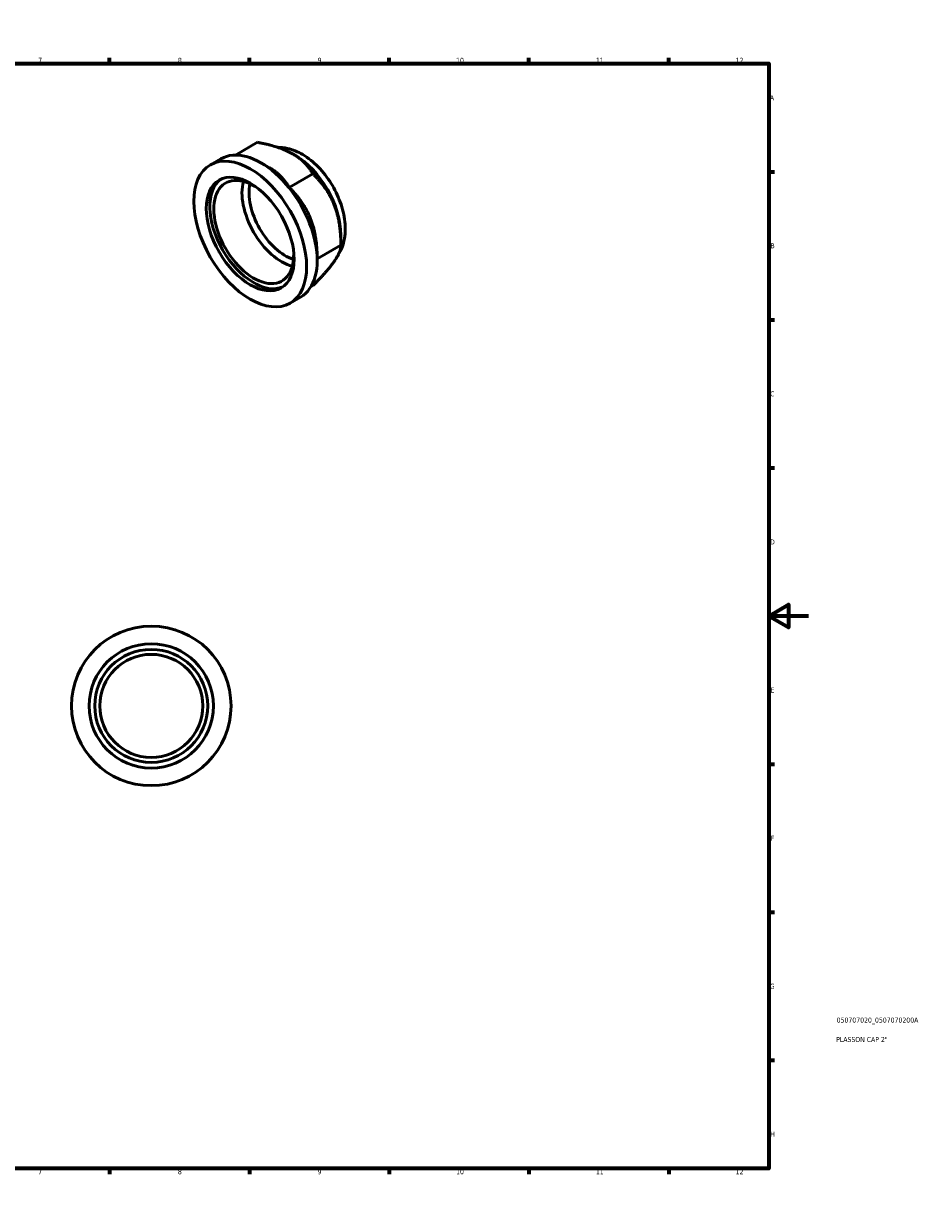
# Model space of a CAD drawing. Header units: millimetres. Extents: x 0 to 895, y 0 to 594.
# Tile 3 of 3: x 448 to 895, y 0 to 594. Entities that reach past the tile are written whole.
import ezdxf

# ---------------------------------------------------------------- set-up
doc = ezdxf.new("R2010")
doc.units = ezdxf.units.MM
for name, color, linetype, lineweight in [('Border (ISO)', 7, 'Continuous', 70), ('Title (ISO)', 7, 'Continuous', 50), ('Visible (ISO)', 7, 'Continuous', 50)]:
    doc.layers.add(name, color=color, linetype=linetype, lineweight=lineweight)
doc.styles.add('Note Text (ISO)', font='tahoma.ttf')

# ---------------------------------------------------------------- blocks, each defined once
blk = doc.blocks.new('Borders Default Border')
at = {"layer": 'Border (ISO)'}
for p, q in [((70.08, 574), (70.08, 576.9)), ((140.17, 574), (140.17, 576.9)), ((210.25, 574), (210.25, 576.9)), ((280.33, 574), (280.33, 576.9)), ((350.42, 574), (350.42, 576.9)), ((490.58, 574), (490.58, 576.9)), ((560.67, 574), (560.67, 576.9)), ((630.75, 574), (630.75, 576.9)), ((700.83, 574), (700.83, 576.9)), ((770.92, 574), (770.92, 576.9)), ((20, 519.75), (17.1, 519.75)), ((821, 519.75), (823.9, 519.75)), ((20, 445.5), (17.1, 445.5)), ((821, 445.5), (823.9, 445.5)), ((20, 371.25), (17.1, 371.25)), ((821, 371.25), (823.9, 371.25)), ((20, 222.75), (17.1, 222.75)), ((821, 222.75), (823.9, 222.75)), ((20, 148.5), (17.1, 148.5)), ((821, 148.5), (823.9, 148.5)), ((20, 74.25), (17.1, 74.25)), ((821, 74.25), (823.9, 74.25)), ((70.08, 20), (70.08, 17.1)), ((140.17, 20), (140.17, 17.1)), ((210.25, 20), (210.25, 17.1)), ((280.33, 20), (280.33, 17.1)), ((350.42, 20), (350.42, 17.1)), ((490.58, 20), (490.58, 17.1)), ((560.67, 20), (560.67, 17.1)), ((630.75, 20), (630.75, 17.1)), ((700.83, 20), (700.83, 17.1)), ((770.92, 20), (770.92, 17.1))]:
    blk.add_line(p, q, dxfattribs=at)
at = {"layer": 'Border (ISO)', "flags": 128}
for points in [[(420.5, 594), (420.5, 574), (414.73, 584), (426.27, 584), (420.5, 574)], [(20, 20), (20, 574), (821, 574), (821, 20), (20, 20)], [(0, 297), (20, 297), (10, 302.77), (10, 291.23), (20, 297)], [(841, 297), (821, 297), (831, 302.77), (831, 291.23), (821, 297)], [(420.5, 0), (420.5, 20), (414.73, 10), (426.27, 10), (420.5, 20)]]:
    blk.add_lwpolyline(points, dxfattribs=at)
at = {"layer": 'Border (ISO)', "color": 232, "true_color": 0xca0064, "char_height": 2.5, "attachment_point": 7, "style": 'Note Text (ISO)'}
for s, insert in [('1', (34.48, 574.4)), ('2', (104.37, 574.4)), ('3', (174.43, 574.35)), ('4', (244.42, 574.4)), ('5', (314.64, 574.35)), ('6', (384.66, 574.35)), ('7', (454.77, 574.4)), ('8', (524.81, 574.34)), ('9', (594.88, 574.35)), ('10', (664.29, 574.35)), ('11', (734.37, 574.4)), ('12', (804.46, 574.4)), ('A', (17.29, 555.62)), ('A', (821.59, 555.62)), ('B', (17.59, 481.37)), ('B', (821.89, 481.37)), ('C', (17.43, 407.08)), ('C', (821.73, 407.08)), ('D', (17.43, 332.88)), ('D', (821.73, 332.88)), ('E', (17.64, 258.63)), ('E', (821.94, 258.63)), ('F', (17.7, 184.38)), ('F', (822, 184.38)), ('G', (17.31, 110.08)), ('G', (821.61, 110.08)), ('H', (17.44, 35.88)), ('H', (821.74, 35.88)), ('1', (34.48, 17.1)), ('2', (104.37, 17.1)), ('3', (174.43, 17.05)), ('4', (244.42, 17.1)), ('5', (314.64, 17.05)), ('6', (384.66, 17.05)), ('7', (454.77, 17.1)), ('8', (524.81, 17.04)), ('9', (594.88, 17.05)), ('10', (664.29, 17.05)), ('11', (734.37, 17.1)), ('12', (804.46, 17.1))]:
    blk.add_mtext(s, dxfattribs=dict(at, insert=insert))
blk = doc.blocks.new('Title Blocks ISO')
at = {"layer": 'Title (ISO)', "color": 232, "true_color": 0xca0064, "style": 'Note Text (ISO)'}
for tag, p in [('PART_NUMBER_001', (34.08, 73.13)), ('DESCRIPTION_001', (33.84, 63.4))]:
    blk.add_attdef(tag, p, '', height=2.5, dxfattribs=at)

msp = doc.modelspace()

# ---------------------------------------------------------------- linework, layer by layer
at = {"layer": 'Visible (ISO)'}
for p, q in [((553.6251, 528.1306), (564.705, 534.511)), ((541.1075, 523.2068), (546.4108, 526.2608)), ((570.706, 521.7844), (566.4814, 524.2361)), ((583.4323, 528.1338), (582.5854, 528.6253)), ((580.5856, 511.9377), (592.465, 518.7785)), ((606.5357, 488.0141), (606.5357, 482.8974)), ((594.6555, 476.1664), (606.5348, 483.0072)), ((594.6563, 476.0565), (594.6563, 475.3096)), ((591.5716, 462.2354), (592.8447, 462.9684)), ((581.03, 453.8802), (586.3333, 456.9341))]:
    msp.add_line(p, q, dxfattribs=at)
for radius in [40, 31.1608, 28.328, 25.828]:
    msp.add_circle((511.4637, 251.9274), radius, dxfattribs=at)
for major_axis in [(19.9613, -34.6633), (15.5502, -27.0034)]:
    msp.add_ellipse((561.0687, 488.5435), major_axis=major_axis, ratio=0.57809312, dxfattribs=at)
for centre, major_axis, start_param, end_param in [((566.372, 491.5975), (-19.9613, 34.6633), 3.14159265, 6.28318531), ((583.3426, 501.3702), (16.3683, -28.4239), 0.78733187, 2.35426078), ((562.8365, 489.5615), (14.1366, -24.5486), 2.24590229, 7.17887567), ((562.8365, 489.5615), (15.5502, -27.0034), 3.19824404, 6.22653392), ((576.9787, 497.7054), (-14.1366, 24.5486), 0.52159722, 2.61999543), ((578.7464, 498.7234), (-12.889, 22.3821), 0.56128878, 2.58030387)]:
    msp.add_ellipse(centre, major_axis=major_axis, ratio=0.57809312, start_param=start_param, end_param=end_param, dxfattribs=at)
for points, weights in [([(582.3043, 528.7866), (575.8625, 532.4373), (564.705, 534.511)], [1.44558823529, 1.44558823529, 1.34179966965]), ([(592.465, 518.7785), (588.746, 525.1358), (582.3043, 528.7866)], [1.34179966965, 1.44558823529, 1.44558823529]), ([(580.5856, 511.9377), (576.9425, 518.1652), (570.706, 521.7844)], [1.00497636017, 1.0397835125, 1.00167771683]), ([(603.2192, 503.0347), (599.9543, 511.3354), (592.465, 518.7785)], [1.44558823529, 1.44558823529, 1.34179966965]), ([(591.3398, 496.1938), (588.0749, 504.4945), (580.5856, 511.9377)], [1, 1.04053426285, 1.00497636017]), ([(606.5348, 483.0072), (606.4841, 494.7339), (603.2192, 503.0347)], [1.34179966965, 1.44558823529, 1.44558823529]), ([(594.6555, 476.1664), (594.6047, 487.893), (591.3398, 496.1938)], [1.00497636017, 1.04053426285, 1]), ([(603.409, 475.1296), (606.5858, 479.7796), (606.5348, 483.0072)], [1.44558823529, 1.44558823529, 1.34179966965]), ([(594.6563, 476.0565), (594.6563, 476.1116), (594.6555, 476.1664)], [1.0061224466, 1.00555964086, 1.00497636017]), ([(592.8447, 462.9684), (600.2322, 470.4796), (603.409, 475.1296)], [1.34179966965, 1.44558823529, 1.44558823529])]:
    msp.add_rational_spline(points, weights, degree=2, dxfattribs=at)
msp.add_open_spline([(574.9423, 531.9728), (576.5504, 532.0098), (578.1442, 531.8351), (582.4007, 530.8976), (584.9818, 529.8026), (590.2039, 526.7087), (592.8096, 524.5971), (597.5873, 519.6983), (599.7552, 516.9061), (603.4645, 510.9439), (605.0115, 507.7798), (607.3688, 501.2969), (608.1763, 497.979), (608.8893, 491.4042), (608.7919, 488.1426), (607.5439, 482.6058), (606.6197, 480.261), (605.2219, 478.1599)], degree=3, knots=[5.8052757, 5.8052757, 5.8052757, 5.8052757, 5.98479078, 5.98479078, 6.29754509, 6.29754509, 6.65397482, 6.65397482, 7.01165356, 7.01165356, 7.36525273, 7.36525273, 7.72103558, 7.72103558, 8.08068764, 8.08068764, 8.36150375, 8.36150375, 8.36150375, 8.36150375], dxfattribs=at)

# ---------------------------------------------------------------- block references
msp.add_blockref('Borders Default Border', (0, 0))
msp.add_blockref('Title Blocks ISO', (821, 20)).add_auto_attribs({'PART_NUMBER_001': '050707020_0507070200A', 'DESCRIPTION_001': 'PLASSON CAP 2"'})

doc.saveas('drawing.dxf')
